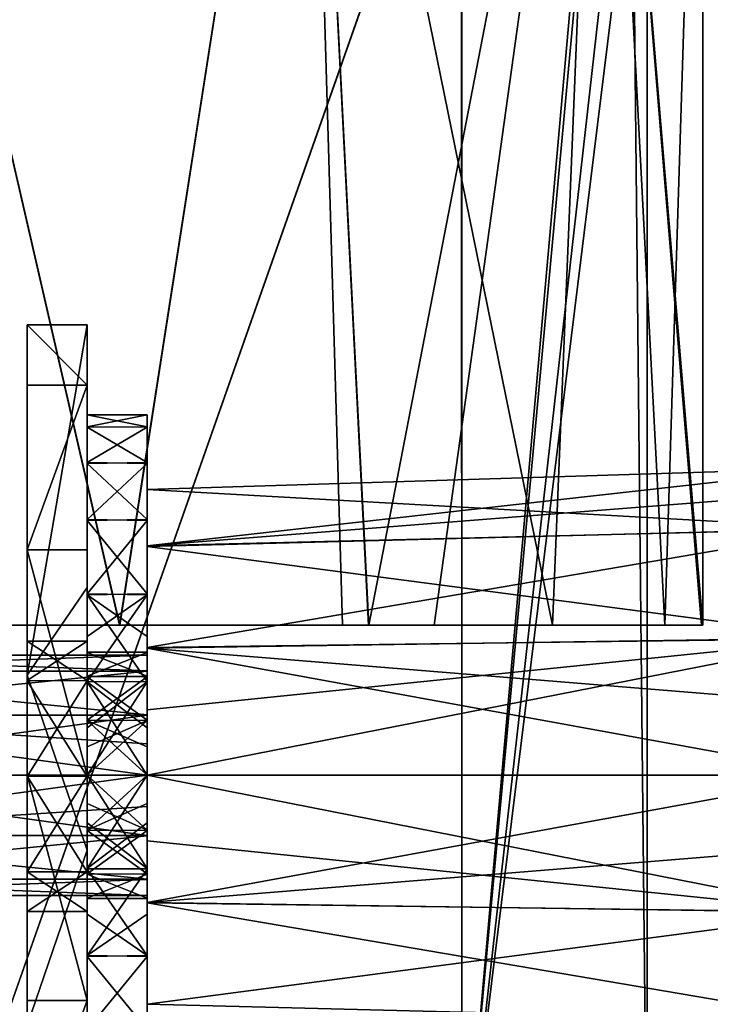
# Model space of a CAD drawing. Extents: x -207 to 207, y 0 to 988.
# Tile 134 of 144: x 60 to 83, y 675 to 708. Entities that reach past the tile are written whole.
import ezdxf

# ---------------------------------------------------------------- set-up
doc = ezdxf.new("R2010")
doc.units = 0
doc.header["$LTSCALE"] = 127.314815
for name, color, linetype in [('183', 7, 'CONTINUOUS'), ('186', 7, 'CONTINUOUS'), ('187', 7, 'CONTINUOUS'), ('188', 7, 'CONTINUOUS'), ('189', 7, 'CONTINUOUS'), ('190', 7, 'CONTINUOUS'), ('217', 7, 'CONTINUOUS'), ('218', 7, 'CONTINUOUS'), ('219', 7, 'CONTINUOUS'), ('220', 7, 'CONTINUOUS'), ('373', 7, 'CONTINUOUS'), ('374', 7, 'CONTINUOUS'), ('375', 7, 'CONTINUOUS'), ('376', 7, 'CONTINUOUS'), ('377', 7, 'CONTINUOUS'), ('378', 7, 'CONTINUOUS'), ('512', 7, 'CONTINUOUS'), ('513', 7, 'CONTINUOUS'), ('514', 7, 'CONTINUOUS'), ('515', 7, 'CONTINUOUS'), ('516', 7, 'CONTINUOUS'), ('669', 7, 'CONTINUOUS'), ('670', 7, 'CONTINUOUS'), ('95', 7, 'CONTINUOUS'), ('96', 7, 'CONTINUOUS'), ('97', 7, 'CONTINUOUS')]:
    doc.layers.add(name, color=color, linetype=linetype)

msp = doc.modelspace()

# ---------------------------------------------------------------- linework, layer by layer
at = {"layer": '183', "color": 7, "linetype": 'CONTINUOUS'}
for points in [[(62.5, 698, -254), (62.5, 689.25, -234.25), (62.5, 657.905, -256.846), (62.5, 698, -254)], [(62.5, 698, -277), (62.5, 698, -254), (62.5, 657.905, -256.846), (62.5, 698, -277)], [(62.5, 698, -300), (62.5, 698, -277), (62.5, 687.467, -297.5), (62.5, 698, -300)], [(62.5, 657.905, -295), (62.5, 698, -277), (62.5, 657.905, -256.846), (62.5, 657.905, -295)], [(62.5, 698, -277), (62.5, 657.905, -295), (62.5, 682.961, -293), (62.5, 698, -277)], [(62.5, 687.467, -297.5), (62.5, 698, -277), (62.5, 686.149, -294.318), (62.5, 687.467, -297.5)], [(62.5, 686.149, -294.318), (62.5, 698, -277), (62.5, 682.961, -293), (62.5, 686.149, -294.318)], [(62.5, 695.99, -307.501), (62.5, 698, -300), (62.5, 686.148, -305.684), (62.5, 695.99, -307.501)], [(62.5, 698, -300), (62.5, 687.467, -297.5), (62.5, 687.467, -302.5), (62.5, 698, -300)], [(62.5, 686.148, -305.684), (62.5, 698, -300), (62.5, 687.467, -302.5), (62.5, 686.148, -305.684)], [(62.5, 690.501, -312.99), (62.5, 695.99, -307.501), (62.5, 675.499, -312.99), (62.5, 690.501, -312.99)], [(62.5, 675.499, -312.99), (62.5, 695.99, -307.501), (62.5, 670.01, -307.501), (62.5, 675.499, -312.99)], [(62.5, 670.01, -307.501), (62.5, 695.99, -307.501), (62.5, 682.974, -307), (62.5, 670.01, -307.501)], [(62.5, 682.974, -307), (62.5, 695.99, -307.501), (62.5, 686.148, -305.684), (62.5, 682.974, -307)], [(62.5, 683, -315), (62.5, 690.501, -312.99), (62.5, 675.499, -312.99), (62.5, 683, -315)], [(62.5, 689.25, -234.25), (62.5, 680.5, -214.5), (62.5, 657.905, -218.693), (62.5, 689.25, -234.25)], [(62.5, 657.905, -256.846), (62.5, 689.25, -234.25), (62.5, 657.905, -218.693), (62.5, 657.905, -256.846)], [(62.5, 679.786, -305.682), (62.5, 670.01, -307.501), (62.5, 682.974, -307), (62.5, 679.786, -305.682)], [(62.5, 682.961, -293), (62.5, 657.905, -295), (62.5, 679.787, -294.316), (62.5, 682.961, -293)], [(62.5, 680.5, -214.5), (62.5, 671.75, -194.75), (62.5, 657.905, -218.693), (62.5, 680.5, -214.5)], [(62.5, 663, -295), (62.5, 666.536, -296.464), (62.5, 679.787, -294.316), (62.5, 663, -295)], [(62.5, 679.787, -294.316), (62.5, 666.536, -296.464), (62.5, 678.467, -297.5), (62.5, 679.787, -294.316)], [(62.5, 657.905, -295), (62.5, 663, -295), (62.5, 679.787, -294.316), (62.5, 657.905, -295)], [(62.5, 678.467, -302.5), (62.5, 670.01, -307.501), (62.5, 679.786, -305.682), (62.5, 678.467, -302.5)], [(62.5, 668, -300), (62.5, 670.01, -307.501), (62.5, 678.467, -302.5), (62.5, 668, -300)], [(62.5, 666.536, -296.464), (62.5, 668, -300), (62.5, 678.467, -297.5), (62.5, 666.536, -296.464)], [(62.5, 678.467, -297.5), (62.5, 668, -300), (62.5, 678.467, -302.5), (62.5, 678.467, -297.5)]]:
    msp.add_3dface(points, dxfattribs=at)
at = {"layer": '186', "color": 7, "linetype": 'CONTINUOUS'}
for points in [[(60.5, 698, -300), (60.5, 695.99, -307.501), (60.5, 687.467, -302.5), (60.5, 698, -300)], [(60.5, 698, -277), (60.5, 698, -300), (60.5, 686.148, -294.316), (60.5, 698, -277)], [(60.5, 686.148, -294.316), (60.5, 698, -300), (60.5, 687.467, -297.5), (60.5, 686.148, -294.316)], [(60.5, 687.467, -297.5), (60.5, 698, -300), (60.5, 687.467, -302.5), (60.5, 687.467, -297.5)], [(60.5, 698, -254), (60.5, 698, -277), (60.5, 657.905, -256.846), (60.5, 698, -254)], [(60.5, 686.333, -227.667), (60.5, 698, -254), (60.5, 657.905, -218.693), (60.5, 686.333, -227.667)], [(60.5, 657.905, -218.693), (60.5, 698, -254), (60.5, 657.905, -256.846), (60.5, 657.905, -218.693)], [(60.5, 657.905, -256.846), (60.5, 698, -277), (60.5, 682.974, -293), (60.5, 657.905, -256.846)], [(60.5, 682.974, -293), (60.5, 698, -277), (60.5, 686.148, -294.316), (60.5, 682.974, -293)], [(60.5, 670.01, -307.501), (60.5, 695.99, -307.501), (60.5, 690.501, -312.99), (60.5, 670.01, -307.501)], [(60.5, 695.99, -307.501), (60.5, 670.01, -307.501), (60.5, 682.961, -307), (60.5, 695.99, -307.501)], [(60.5, 687.467, -302.5), (60.5, 695.99, -307.501), (60.5, 686.149, -305.682), (60.5, 687.467, -302.5)], [(60.5, 686.149, -305.682), (60.5, 695.99, -307.501), (60.5, 682.961, -307), (60.5, 686.149, -305.682)], [(60.5, 683, -315), (60.5, 675.499, -312.99), (60.5, 690.501, -312.99), (60.5, 683, -315)], [(60.5, 675.499, -312.99), (60.5, 670.01, -307.501), (60.5, 690.501, -312.99), (60.5, 675.499, -312.99)], [(60.5, 674.667, -201.333), (60.5, 686.333, -227.667), (60.5, 657.905, -218.693), (60.5, 674.667, -201.333)], [(60.5, 679.786, -294.318), (60.5, 657.905, -256.846), (60.5, 682.974, -293), (60.5, 679.786, -294.318)], [(60.5, 682.961, -307), (60.5, 670.01, -307.501), (60.5, 679.787, -305.684), (60.5, 682.961, -307)], [(60.5, 670.01, -307.501), (60.5, 668, -300), (60.5, 679.787, -305.684), (60.5, 670.01, -307.501)], [(60.5, 679.787, -305.684), (60.5, 668, -300), (60.5, 678.467, -302.5), (60.5, 679.787, -305.684)], [(60.5, 663, -295), (60.5, 657.905, -256.846), (60.5, 679.786, -294.318), (60.5, 663, -295)], [(60.5, 678.467, -297.5), (60.5, 663, -295), (60.5, 679.786, -294.318), (60.5, 678.467, -297.5)], [(60.5, 666.536, -296.464), (60.5, 663, -295), (60.5, 678.467, -297.5), (60.5, 666.536, -296.464)], [(60.5, 668, -300), (60.5, 666.536, -296.464), (60.5, 678.467, -297.5), (60.5, 668, -300)], [(60.5, 668, -300), (60.5, 678.467, -297.5), (60.5, 678.467, -302.5), (60.5, 668, -300)]]:
    msp.add_3dface(points, dxfattribs=at)
at = {"layer": '187', "color": 7, "linetype": 'CONTINUOUS'}
for points in [[(62.5, 687.467, -297.5), (62.5, 686.149, -294.318), (60.5, 687.467, -297.5), (62.5, 687.467, -297.5)], [(62.5, 686.149, -294.318), (60.5, 686.148, -294.316), (60.5, 687.467, -297.5), (62.5, 686.149, -294.318)], [(62.5, 686.149, -294.318), (62.5, 682.961, -293), (60.5, 686.148, -294.316), (62.5, 686.149, -294.318)], [(62.5, 682.961, -293), (60.5, 682.974, -293), (60.5, 686.148, -294.316), (62.5, 682.961, -293)], [(62.5, 682.961, -293), (62.5, 679.787, -294.316), (60.5, 682.974, -293), (62.5, 682.961, -293)], [(62.5, 679.787, -294.316), (60.5, 679.786, -294.318), (60.5, 682.974, -293), (62.5, 679.787, -294.316)], [(62.5, 679.787, -294.316), (62.5, 678.467, -297.5), (60.5, 679.786, -294.318), (62.5, 679.787, -294.316)], [(62.5, 678.467, -297.5), (60.5, 678.467, -297.5), (60.5, 679.786, -294.318), (62.5, 678.467, -297.5)]]:
    msp.add_3dface(points, dxfattribs=at)
at = {"layer": '188', "color": 7, "linetype": 'CONTINUOUS'}
for points in [[(62.5, 687.467, -302.5), (62.5, 687.467, -297.5), (60.5, 687.467, -302.5), (62.5, 687.467, -302.5)], [(62.5, 687.467, -297.5), (60.5, 687.467, -297.5), (60.5, 687.467, -302.5), (62.5, 687.467, -297.5)]]:
    msp.add_3dface(points, dxfattribs=at)
at = {"layer": '189', "color": 7, "linetype": 'CONTINUOUS'}
for points in [[(62.5, 686.148, -305.684), (62.5, 687.467, -302.5), (60.5, 686.149, -305.682), (62.5, 686.148, -305.684)], [(62.5, 687.467, -302.5), (60.5, 687.467, -302.5), (60.5, 686.149, -305.682), (62.5, 687.467, -302.5)], [(62.5, 686.148, -305.684), (60.5, 686.149, -305.682), (60.5, 682.961, -307), (62.5, 686.148, -305.684)], [(62.5, 682.974, -307), (62.5, 686.148, -305.684), (60.5, 682.961, -307), (62.5, 682.974, -307)], [(62.5, 679.786, -305.682), (62.5, 682.974, -307), (60.5, 679.787, -305.684), (62.5, 679.786, -305.682)], [(62.5, 682.974, -307), (60.5, 682.961, -307), (60.5, 679.787, -305.684), (62.5, 682.974, -307)], [(62.5, 679.786, -305.682), (60.5, 679.787, -305.684), (60.5, 678.467, -302.5), (62.5, 679.786, -305.682)], [(62.5, 678.467, -302.5), (62.5, 679.786, -305.682), (60.5, 678.467, -302.5), (62.5, 678.467, -302.5)]]:
    msp.add_3dface(points, dxfattribs=at)
at = {"layer": '190', "color": 7, "linetype": 'CONTINUOUS'}
for points in [[(62.5, 678.467, -297.5), (62.5, 678.467, -302.5), (60.5, 678.467, -297.5), (62.5, 678.467, -297.5)], [(60.5, 678.467, -297.5), (62.5, 678.467, -302.5), (60.5, 678.467, -302.5), (60.5, 678.467, -297.5)]]:
    msp.add_3dface(points, dxfattribs=at)
at = {"layer": '217', "color": 7, "linetype": 'CONTINUOUS'}
for points in [[(62.5, 683, -315), (62.5, 675.499, -312.99), (60.5, 683, -315), (62.5, 683, -315)], [(60.5, 683, -315), (62.5, 675.499, -312.99), (60.5, 675.499, -312.99), (60.5, 683, -315)], [(62.5, 675.499, -312.99), (62.5, 670.01, -307.501), (60.5, 670.01, -307.501), (62.5, 675.499, -312.99)], [(60.5, 675.499, -312.99), (62.5, 675.499, -312.99), (60.5, 670.01, -307.501), (60.5, 675.499, -312.99)]]:
    msp.add_3dface(points, dxfattribs=at)
at = {"layer": '218', "color": 7, "linetype": 'CONTINUOUS'}
for points in [[(62.5, 698, -300), (62.5, 695.99, -307.501), (60.5, 698, -300), (62.5, 698, -300)], [(60.5, 698, -300), (62.5, 695.99, -307.501), (60.5, 695.99, -307.501), (60.5, 698, -300)], [(62.5, 695.99, -307.501), (62.5, 690.501, -312.99), (60.5, 690.501, -312.99), (62.5, 695.99, -307.501)], [(60.5, 695.99, -307.501), (62.5, 695.99, -307.501), (60.5, 690.501, -312.99), (60.5, 695.99, -307.501)], [(62.5, 690.501, -312.99), (62.5, 683, -315), (60.5, 690.501, -312.99), (62.5, 690.501, -312.99)], [(62.5, 683, -315), (60.5, 683, -315), (60.5, 690.501, -312.99), (62.5, 683, -315)]]:
    msp.add_3dface(points, dxfattribs=at)
at = {"layer": '219', "color": 7, "linetype": 'CONTINUOUS'}
for points in [[(62.5, 698, -254), (62.5, 698, -277), (60.5, 698, -254), (62.5, 698, -254)], [(62.5, 698, -277), (62.5, 698, -300), (60.5, 698, -277), (62.5, 698, -277)], [(60.5, 698, -254), (62.5, 698, -277), (60.5, 698, -277), (60.5, 698, -254)], [(62.5, 698, -300), (60.5, 698, -300), (60.5, 698, -277), (62.5, 698, -300)]]:
    msp.add_3dface(points, dxfattribs=at)
at = {"layer": '220', "color": 7, "linetype": 'CONTINUOUS'}
for points in [[(62.5, 689.25, -234.25), (62.5, 698, -254), (60.5, 686.333, -227.667), (62.5, 689.25, -234.25)], [(62.5, 698, -254), (60.5, 698, -254), (60.5, 686.333, -227.667), (62.5, 698, -254)], [(62.5, 680.5, -214.5), (62.5, 689.25, -234.25), (60.5, 686.333, -227.667), (62.5, 680.5, -214.5)], [(60.5, 674.667, -201.333), (62.5, 680.5, -214.5), (60.5, 686.333, -227.667), (60.5, 674.667, -201.333)], [(62.5, 671.75, -194.75), (62.5, 680.5, -214.5), (60.5, 674.667, -201.333), (62.5, 671.75, -194.75)]]:
    msp.add_3dface(points, dxfattribs=at)
at = {"layer": '373', "color": 7, "linetype": 'CONTINUOUS'}
for points in [[(62.5, 695, -300.029), (62.5, 694.583, -303.133), (62.5, 687.099, -300.914), (62.5, 695, -300.029)], [(62.5, 694.599, -296.926), (62.5, 695, -300.029), (62.5, 686.278, -297.375), (62.5, 694.599, -296.926)], [(62.5, 686.278, -297.375), (62.5, 695, -300.029), (62.5, 687.091, -299.052), (62.5, 686.278, -297.375)], [(62.5, 687.091, -299.052), (62.5, 695, -300.029), (62.5, 687.099, -300.914), (62.5, 687.091, -299.052)], [(62.5, 693.41, -294.032), (62.5, 694.599, -296.926), (62.5, 683, -295.8), (62.5, 693.41, -294.032)], [(62.5, 683, -295.8), (62.5, 694.599, -296.926), (62.5, 684.827, -296.219), (62.5, 683, -295.8)], [(62.5, 684.827, -296.219), (62.5, 694.599, -296.926), (62.5, 686.278, -297.375), (62.5, 684.827, -296.219)], [(62.5, 694.583, -303.133), (62.5, 693.376, -306.026), (62.5, 684.837, -303.776), (62.5, 694.583, -303.133)], [(62.5, 687.099, -300.914), (62.5, 694.583, -303.133), (62.5, 686.297, -302.602), (62.5, 687.099, -300.914)], [(62.5, 686.297, -302.602), (62.5, 694.583, -303.133), (62.5, 684.837, -303.776), (62.5, 686.297, -302.602)], [(62.5, 691.518, -291.547), (62.5, 693.41, -294.032), (62.5, 672.624, -293.974), (62.5, 691.518, -291.547)], [(62.5, 672.624, -293.974), (62.5, 693.41, -294.032), (62.5, 683, -295.8), (62.5, 672.624, -293.974)], [(62.5, 693.376, -306.026), (62.5, 691.476, -308.495), (62.5, 674.482, -308.453), (62.5, 693.376, -306.026)], [(62.5, 672.59, -305.968), (62.5, 693.376, -306.026), (62.5, 674.482, -308.453), (62.5, 672.59, -305.968)], [(62.5, 693.376, -306.026), (62.5, 672.59, -305.968), (62.5, 683, -304.2), (62.5, 693.376, -306.026)], [(62.5, 693.376, -306.026), (62.5, 683, -304.2), (62.5, 683.945, -304.092), (62.5, 693.376, -306.026)], [(62.5, 684.837, -303.776), (62.5, 693.376, -306.026), (62.5, 683.945, -304.092), (62.5, 684.837, -303.776)], [(62.5, 689.034, -289.629), (62.5, 691.518, -291.547), (62.5, 674.524, -291.505), (62.5, 689.034, -289.629)], [(62.5, 674.524, -291.505), (62.5, 691.518, -291.547), (62.5, 672.624, -293.974), (62.5, 674.524, -291.505)], [(62.5, 691.476, -308.495), (62.5, 689.002, -310.39), (62.5, 676.966, -310.371), (62.5, 691.476, -308.495)], [(62.5, 674.482, -308.453), (62.5, 691.476, -308.495), (62.5, 676.966, -310.371), (62.5, 674.482, -308.453)], [(62.5, 687.623, -288.927), (62.5, 689.034, -289.629), (62.5, 676.998, -289.61), (62.5, 687.623, -288.927)], [(62.5, 676.998, -289.61), (62.5, 689.034, -289.629), (62.5, 674.524, -291.505), (62.5, 676.998, -289.61)], [(62.5, 689.002, -310.39), (62.5, 686.109, -311.59), (62.5, 678.377, -311.073), (62.5, 689.002, -310.39)], [(62.5, 676.966, -310.371), (62.5, 689.002, -310.39), (62.5, 678.377, -311.073), (62.5, 676.966, -310.371)], [(62.5, 686.123, -288.414), (62.5, 687.623, -288.927), (62.5, 679.891, -288.41), (62.5, 686.123, -288.414)], [(62.5, 679.891, -288.41), (62.5, 687.623, -288.927), (62.5, 676.998, -289.61), (62.5, 679.891, -288.41)], [(62.5, 684.583, -288.105), (62.5, 686.123, -288.414), (62.5, 679.891, -288.41), (62.5, 684.583, -288.105)], [(62.5, 686.109, -311.59), (62.5, 683, -312), (62.5, 681.417, -311.895), (62.5, 686.109, -311.59)], [(62.5, 678.377, -311.073), (62.5, 686.109, -311.59), (62.5, 679.877, -311.586), (62.5, 678.377, -311.073)], [(62.5, 679.877, -311.586), (62.5, 686.109, -311.59), (62.5, 681.417, -311.895), (62.5, 679.877, -311.586)], [(62.5, 683, -288), (62.5, 684.583, -288.105), (62.5, 679.891, -288.41), (62.5, 683, -288)], [(62.5, 682.055, -295.908), (62.5, 672.624, -293.974), (62.5, 683, -295.8), (62.5, 682.055, -295.908)], [(62.5, 672.59, -305.968), (62.5, 671.401, -303.074), (62.5, 683, -304.2), (62.5, 672.59, -305.968)], [(62.5, 683, -304.2), (62.5, 671.401, -303.074), (62.5, 681.173, -303.781), (62.5, 683, -304.2)], [(62.5, 681.163, -296.224), (62.5, 672.624, -293.974), (62.5, 682.055, -295.908), (62.5, 681.163, -296.224)], [(62.5, 681.173, -303.781), (62.5, 671.401, -303.074), (62.5, 679.722, -302.625), (62.5, 681.173, -303.781)], [(62.5, 671.417, -296.867), (62.5, 672.624, -293.974), (62.5, 681.163, -296.224), (62.5, 671.417, -296.867)], [(62.5, 679.703, -297.398), (62.5, 671.417, -296.867), (62.5, 681.163, -296.224), (62.5, 679.703, -297.398)], [(62.5, 671.401, -303.074), (62.5, 671, -299.971), (62.5, 679.722, -302.625), (62.5, 671.401, -303.074)], [(62.5, 679.722, -302.625), (62.5, 671, -299.971), (62.5, 678.909, -300.948), (62.5, 679.722, -302.625)], [(62.5, 678.901, -299.086), (62.5, 671.417, -296.867), (62.5, 679.703, -297.398), (62.5, 678.901, -299.086)], [(62.5, 678.909, -300.948), (62.5, 671, -299.971), (62.5, 678.901, -299.086), (62.5, 678.909, -300.948)], [(62.5, 671, -299.971), (62.5, 671.417, -296.867), (62.5, 678.901, -299.086), (62.5, 671, -299.971)]]:
    msp.add_3dface(points, dxfattribs=at)
at = {"layer": '374', "color": 7, "linetype": 'CONTINUOUS'}
for points in [[(62.5, 694.583, -303.133), (62.5, 695, -300.029), (64.5, 694.599, -303.074), (62.5, 694.583, -303.133)], [(62.5, 695, -300.029), (62.5, 694.599, -296.926), (64.5, 695, -299.971), (62.5, 695, -300.029)], [(64.5, 694.599, -303.074), (62.5, 695, -300.029), (64.5, 695, -299.971), (64.5, 694.599, -303.074)], [(64.5, 695, -299.971), (62.5, 694.599, -296.926), (64.5, 694.583, -296.867), (64.5, 695, -299.971)], [(64.5, 693.41, -305.968), (62.5, 694.583, -303.133), (64.5, 694.599, -303.074), (64.5, 693.41, -305.968)], [(62.5, 694.599, -296.926), (62.5, 693.41, -294.032), (64.5, 694.583, -296.867), (62.5, 694.599, -296.926)], [(62.5, 693.376, -306.026), (62.5, 694.583, -303.133), (64.5, 693.41, -305.968), (62.5, 693.376, -306.026)], [(64.5, 694.583, -296.867), (62.5, 693.41, -294.032), (64.5, 693.376, -293.974), (64.5, 694.583, -296.867)], [(64.5, 691.518, -308.453), (62.5, 693.376, -306.026), (64.5, 693.41, -305.968), (64.5, 691.518, -308.453)], [(62.5, 693.41, -294.032), (62.5, 691.518, -291.547), (64.5, 693.376, -293.974), (62.5, 693.41, -294.032)], [(62.5, 691.476, -308.495), (62.5, 693.376, -306.026), (64.5, 691.518, -308.453), (62.5, 691.476, -308.495)], [(64.5, 693.376, -293.974), (62.5, 691.518, -291.547), (64.5, 691.476, -291.505), (64.5, 693.376, -293.974)], [(64.5, 689.034, -310.371), (62.5, 691.476, -308.495), (64.5, 691.518, -308.453), (64.5, 689.034, -310.371)], [(62.5, 691.518, -291.547), (62.5, 689.034, -289.629), (64.5, 691.476, -291.505), (62.5, 691.518, -291.547)], [(62.5, 689.002, -310.39), (62.5, 691.476, -308.495), (64.5, 689.034, -310.371), (62.5, 689.002, -310.39)], [(64.5, 691.476, -291.505), (62.5, 689.034, -289.629), (64.5, 689.002, -289.61), (64.5, 691.476, -291.505)], [(64.5, 687.623, -311.073), (62.5, 689.002, -310.39), (64.5, 689.034, -310.371), (64.5, 687.623, -311.073)], [(62.5, 689.034, -289.629), (62.5, 687.623, -288.927), (64.5, 689.002, -289.61), (62.5, 689.034, -289.629)], [(62.5, 686.109, -311.59), (62.5, 689.002, -310.39), (64.5, 686.123, -311.586), (62.5, 686.109, -311.59)], [(64.5, 686.123, -311.586), (62.5, 689.002, -310.39), (64.5, 687.623, -311.073), (64.5, 686.123, -311.586)], [(62.5, 687.623, -288.927), (62.5, 686.123, -288.414), (64.5, 689.002, -289.61), (62.5, 687.623, -288.927)], [(64.5, 689.002, -289.61), (62.5, 686.123, -288.414), (64.5, 686.109, -288.41), (64.5, 689.002, -289.61)], [(64.5, 684.583, -311.895), (62.5, 686.109, -311.59), (64.5, 686.123, -311.586), (64.5, 684.583, -311.895)], [(62.5, 686.123, -288.414), (62.5, 684.583, -288.105), (64.5, 686.109, -288.41), (62.5, 686.123, -288.414)], [(62.5, 683, -312), (62.5, 686.109, -311.59), (64.5, 683, -312), (62.5, 683, -312)], [(64.5, 683, -312), (62.5, 686.109, -311.59), (64.5, 684.583, -311.895), (64.5, 683, -312)], [(62.5, 684.583, -288.105), (62.5, 683, -288), (64.5, 686.109, -288.41), (62.5, 684.583, -288.105)], [(64.5, 686.109, -288.41), (62.5, 683, -288), (64.5, 683, -288), (64.5, 686.109, -288.41)]]:
    msp.add_3dface(points, dxfattribs=at)
at = {"layer": '375', "color": 7, "linetype": 'CONTINUOUS'}
for points in [[(62.5, 681.417, -311.895), (62.5, 683, -312), (64.5, 679.891, -311.59), (62.5, 681.417, -311.895)], [(62.5, 683, -312), (64.5, 683, -312), (64.5, 679.891, -311.59), (62.5, 683, -312)], [(62.5, 683, -288), (62.5, 679.891, -288.41), (64.5, 683, -288), (62.5, 683, -288)], [(64.5, 683, -288), (62.5, 679.891, -288.41), (64.5, 681.417, -288.105), (64.5, 683, -288)], [(64.5, 681.417, -288.105), (62.5, 679.891, -288.41), (64.5, 679.877, -288.414), (64.5, 681.417, -288.105)], [(62.5, 679.877, -311.586), (62.5, 681.417, -311.895), (64.5, 679.891, -311.59), (62.5, 679.877, -311.586)], [(62.5, 679.891, -288.41), (62.5, 676.998, -289.61), (64.5, 679.877, -288.414), (62.5, 679.891, -288.41)], [(64.5, 676.998, -310.39), (62.5, 679.877, -311.586), (64.5, 679.891, -311.59), (64.5, 676.998, -310.39)], [(64.5, 679.877, -288.414), (62.5, 676.998, -289.61), (64.5, 678.377, -288.927), (64.5, 679.877, -288.414)], [(62.5, 678.377, -311.073), (62.5, 679.877, -311.586), (64.5, 676.998, -310.39), (62.5, 678.377, -311.073)], [(64.5, 678.377, -288.927), (62.5, 676.998, -289.61), (64.5, 676.966, -289.629), (64.5, 678.377, -288.927)], [(62.5, 676.966, -310.371), (62.5, 678.377, -311.073), (64.5, 676.998, -310.39), (62.5, 676.966, -310.371)], [(62.5, 676.998, -289.61), (62.5, 674.524, -291.505), (64.5, 676.966, -289.629), (62.5, 676.998, -289.61)], [(64.5, 674.524, -308.495), (62.5, 676.966, -310.371), (64.5, 676.998, -310.39), (64.5, 674.524, -308.495)], [(64.5, 676.966, -289.629), (62.5, 674.524, -291.505), (64.5, 674.482, -291.547), (64.5, 676.966, -289.629)], [(62.5, 674.482, -308.453), (62.5, 676.966, -310.371), (64.5, 674.524, -308.495), (62.5, 674.482, -308.453)]]:
    msp.add_3dface(points, dxfattribs=at)
at = {"layer": '376', "color": 7, "linetype": 'CONTINUOUS'}
for points in [[(64.5, 694.599, -303.074), (64.5, 695, -299.971), (64.5, 686.278, -302.625), (64.5, 694.599, -303.074)], [(64.5, 695, -299.971), (64.5, 694.583, -296.867), (64.5, 687.099, -299.086), (64.5, 695, -299.971)], [(64.5, 686.278, -302.625), (64.5, 695, -299.971), (64.5, 687.091, -300.948), (64.5, 686.278, -302.625)], [(64.5, 687.091, -300.948), (64.5, 695, -299.971), (64.5, 687.099, -299.086), (64.5, 687.091, -300.948)], [(64.5, 693.41, -305.968), (64.5, 694.599, -303.074), (64.5, 683, -304.2), (64.5, 693.41, -305.968)], [(64.5, 683, -304.2), (64.5, 694.599, -303.074), (64.5, 684.827, -303.781), (64.5, 683, -304.2)], [(64.5, 684.827, -303.781), (64.5, 694.599, -303.074), (64.5, 686.278, -302.625), (64.5, 684.827, -303.781)], [(64.5, 694.583, -296.867), (64.5, 693.376, -293.974), (64.5, 684.837, -296.224), (64.5, 694.583, -296.867)], [(64.5, 687.099, -299.086), (64.5, 694.583, -296.867), (64.5, 686.297, -297.398), (64.5, 687.099, -299.086)], [(64.5, 686.297, -297.398), (64.5, 694.583, -296.867), (64.5, 684.837, -296.224), (64.5, 686.297, -297.398)], [(64.5, 691.518, -308.453), (64.5, 693.41, -305.968), (64.5, 672.624, -306.026), (64.5, 691.518, -308.453)], [(64.5, 672.624, -306.026), (64.5, 693.41, -305.968), (64.5, 683, -304.2), (64.5, 672.624, -306.026)], [(64.5, 693.376, -293.974), (64.5, 691.476, -291.505), (64.5, 674.482, -291.547), (64.5, 693.376, -293.974)], [(64.5, 693.376, -293.974), (64.5, 674.482, -291.547), (64.5, 672.59, -294.032), (64.5, 693.376, -293.974)], [(64.5, 693.376, -293.974), (64.5, 672.59, -294.032), (64.5, 683, -295.8), (64.5, 693.376, -293.974)], [(64.5, 693.376, -293.974), (64.5, 683, -295.8), (64.5, 683.945, -295.908), (64.5, 693.376, -293.974)], [(64.5, 684.837, -296.224), (64.5, 693.376, -293.974), (64.5, 683.945, -295.908), (64.5, 684.837, -296.224)], [(64.5, 689.034, -310.371), (64.5, 691.518, -308.453), (64.5, 674.524, -308.495), (64.5, 689.034, -310.371)], [(64.5, 691.518, -308.453), (64.5, 672.624, -306.026), (64.5, 674.524, -308.495), (64.5, 691.518, -308.453)], [(64.5, 691.476, -291.505), (64.5, 689.002, -289.61), (64.5, 676.966, -289.629), (64.5, 691.476, -291.505)], [(64.5, 691.476, -291.505), (64.5, 676.966, -289.629), (64.5, 674.482, -291.547), (64.5, 691.476, -291.505)], [(64.5, 687.623, -311.073), (64.5, 689.034, -310.371), (64.5, 676.998, -310.39), (64.5, 687.623, -311.073)], [(64.5, 689.034, -310.371), (64.5, 674.524, -308.495), (64.5, 676.998, -310.39), (64.5, 689.034, -310.371)], [(64.5, 689.002, -289.61), (64.5, 686.109, -288.41), (64.5, 678.377, -288.927), (64.5, 689.002, -289.61)], [(64.5, 689.002, -289.61), (64.5, 678.377, -288.927), (64.5, 676.966, -289.629), (64.5, 689.002, -289.61)], [(64.5, 686.123, -311.586), (64.5, 687.623, -311.073), (64.5, 679.891, -311.59), (64.5, 686.123, -311.586)], [(64.5, 687.623, -311.073), (64.5, 676.998, -310.39), (64.5, 679.891, -311.59), (64.5, 687.623, -311.073)], [(64.5, 684.583, -311.895), (64.5, 686.123, -311.586), (64.5, 679.891, -311.59), (64.5, 684.583, -311.895)], [(64.5, 686.109, -288.41), (64.5, 683, -288), (64.5, 681.417, -288.105), (64.5, 686.109, -288.41)], [(64.5, 686.109, -288.41), (64.5, 681.417, -288.105), (64.5, 679.877, -288.414), (64.5, 686.109, -288.41)], [(64.5, 686.109, -288.41), (64.5, 679.877, -288.414), (64.5, 678.377, -288.927), (64.5, 686.109, -288.41)], [(64.5, 683, -312), (64.5, 684.583, -311.895), (64.5, 679.891, -311.59), (64.5, 683, -312)], [(64.5, 672.59, -294.032), (64.5, 671.401, -296.926), (64.5, 683, -295.8), (64.5, 672.59, -294.032)], [(64.5, 683, -295.8), (64.5, 671.401, -296.926), (64.5, 681.173, -296.219), (64.5, 683, -295.8)], [(64.5, 682.055, -304.092), (64.5, 672.624, -306.026), (64.5, 683, -304.2), (64.5, 682.055, -304.092)], [(64.5, 681.163, -303.776), (64.5, 672.624, -306.026), (64.5, 682.055, -304.092), (64.5, 681.163, -303.776)], [(64.5, 681.173, -296.219), (64.5, 671.401, -296.926), (64.5, 679.722, -297.375), (64.5, 681.173, -296.219)], [(64.5, 671.417, -303.133), (64.5, 672.624, -306.026), (64.5, 681.163, -303.776), (64.5, 671.417, -303.133)], [(64.5, 679.703, -302.602), (64.5, 671.417, -303.133), (64.5, 681.163, -303.776), (64.5, 679.703, -302.602)], [(64.5, 671.401, -296.926), (64.5, 671, -300.029), (64.5, 679.722, -297.375), (64.5, 671.401, -296.926)], [(64.5, 679.722, -297.375), (64.5, 671, -300.029), (64.5, 678.909, -299.052), (64.5, 679.722, -297.375)], [(64.5, 678.901, -300.914), (64.5, 671.417, -303.133), (64.5, 679.703, -302.602), (64.5, 678.901, -300.914)], [(64.5, 678.909, -299.052), (64.5, 671, -300.029), (64.5, 678.901, -300.914), (64.5, 678.909, -299.052)], [(64.5, 671, -300.029), (64.5, 671.417, -303.133), (64.5, 678.901, -300.914), (64.5, 671, -300.029)]]:
    msp.add_3dface(points, dxfattribs=at)
at = {"layer": '377', "color": 7, "linetype": 'CONTINUOUS'}
for points in [[(62.5, 683, -304.2), (62.5, 681.173, -303.781), (64.5, 683, -304.2), (62.5, 683, -304.2)], [(62.5, 681.173, -303.781), (64.5, 682.055, -304.092), (64.5, 683, -304.2), (62.5, 681.173, -303.781)], [(62.5, 682.055, -295.908), (62.5, 683, -295.8), (64.5, 681.173, -296.219), (62.5, 682.055, -295.908)], [(62.5, 683, -295.8), (64.5, 683, -295.8), (64.5, 681.173, -296.219), (62.5, 683, -295.8)], [(62.5, 681.173, -303.781), (64.5, 681.163, -303.776), (64.5, 682.055, -304.092), (62.5, 681.173, -303.781)], [(62.5, 681.163, -296.224), (62.5, 682.055, -295.908), (64.5, 681.173, -296.219), (62.5, 681.163, -296.224)], [(62.5, 681.173, -303.781), (62.5, 679.722, -302.625), (64.5, 681.163, -303.776), (62.5, 681.173, -303.781)], [(62.5, 681.163, -296.224), (64.5, 681.173, -296.219), (64.5, 679.722, -297.375), (62.5, 681.163, -296.224)], [(62.5, 679.722, -302.625), (64.5, 679.703, -302.602), (64.5, 681.163, -303.776), (62.5, 679.722, -302.625)], [(62.5, 679.703, -297.398), (62.5, 681.163, -296.224), (64.5, 679.722, -297.375), (62.5, 679.703, -297.398)], [(62.5, 679.722, -302.625), (62.5, 678.909, -300.948), (64.5, 679.703, -302.602), (62.5, 679.722, -302.625)], [(62.5, 679.703, -297.398), (64.5, 679.722, -297.375), (64.5, 678.909, -299.052), (62.5, 679.703, -297.398)], [(62.5, 678.909, -300.948), (64.5, 678.901, -300.914), (64.5, 679.703, -302.602), (62.5, 678.909, -300.948)], [(62.5, 678.901, -299.086), (62.5, 679.703, -297.398), (64.5, 678.909, -299.052), (62.5, 678.901, -299.086)], [(62.5, 678.909, -300.948), (62.5, 678.901, -299.086), (64.5, 678.901, -300.914), (62.5, 678.909, -300.948)], [(62.5, 678.901, -299.086), (64.5, 678.909, -299.052), (64.5, 678.901, -300.914), (62.5, 678.901, -299.086)]]:
    msp.add_3dface(points, dxfattribs=at)
at = {"layer": '378', "color": 7, "linetype": 'CONTINUOUS'}
for points in [[(62.5, 687.091, -299.052), (62.5, 687.099, -300.914), (64.5, 687.099, -299.086), (62.5, 687.091, -299.052)], [(62.5, 687.091, -299.052), (64.5, 687.099, -299.086), (64.5, 686.297, -297.398), (62.5, 687.091, -299.052)], [(62.5, 687.099, -300.914), (62.5, 686.297, -302.602), (64.5, 687.091, -300.948), (62.5, 687.099, -300.914)], [(62.5, 687.099, -300.914), (64.5, 687.091, -300.948), (64.5, 687.099, -299.086), (62.5, 687.099, -300.914)], [(62.5, 686.278, -297.375), (62.5, 687.091, -299.052), (64.5, 686.297, -297.398), (62.5, 686.278, -297.375)], [(62.5, 686.297, -302.602), (64.5, 686.278, -302.625), (64.5, 687.091, -300.948), (62.5, 686.297, -302.602)], [(62.5, 686.278, -297.375), (64.5, 686.297, -297.398), (64.5, 684.837, -296.224), (62.5, 686.278, -297.375)], [(62.5, 686.297, -302.602), (62.5, 684.837, -303.776), (64.5, 686.278, -302.625), (62.5, 686.297, -302.602)], [(62.5, 684.827, -296.219), (62.5, 686.278, -297.375), (64.5, 684.837, -296.224), (62.5, 684.827, -296.219)], [(62.5, 684.837, -303.776), (64.5, 684.827, -303.781), (64.5, 686.278, -302.625), (62.5, 684.837, -303.776)], [(62.5, 684.827, -296.219), (64.5, 684.837, -296.224), (64.5, 683.945, -295.908), (62.5, 684.827, -296.219)], [(62.5, 684.837, -303.776), (62.5, 683.945, -304.092), (64.5, 684.827, -303.781), (62.5, 684.837, -303.776)], [(62.5, 683.945, -304.092), (62.5, 683, -304.2), (64.5, 684.827, -303.781), (62.5, 683.945, -304.092)], [(62.5, 683, -304.2), (64.5, 683, -304.2), (64.5, 684.827, -303.781), (62.5, 683, -304.2)], [(62.5, 683, -295.8), (62.5, 684.827, -296.219), (64.5, 683, -295.8), (62.5, 683, -295.8)], [(64.5, 683, -295.8), (62.5, 684.827, -296.219), (64.5, 683.945, -295.908), (64.5, 683, -295.8)]]:
    msp.add_3dface(points, dxfattribs=at)
at = {"layer": '512', "color": 7, "linetype": 'CONTINUOUS'}
for points in [[(87.689, 683, -310.5), (87.689, 678.445, -309.46), (64.5, 683, -309.75), (87.689, 683, -310.5)], [(64.5, 683, -309.75), (87.689, 678.445, -309.46), (64.5, 680.821, -309.503), (64.5, 683, -309.75)], [(87.689, 680.653, -289.766), (87.689, 683, -289.5), (64.5, 678.768, -291.217), (87.689, 680.653, -289.766)], [(87.689, 683, -289.5), (64.5, 683, -290.25), (64.5, 678.768, -291.217), (87.689, 683, -289.5)], [(64.5, 680.821, -309.503), (87.689, 678.445, -309.46), (64.5, 678.75, -308.774), (64.5, 680.821, -309.503)], [(87.689, 678.425, -290.549), (87.689, 680.653, -289.766), (64.5, 678.768, -291.217), (87.689, 678.425, -290.549)], [(64.5, 675.38, -293.918), (87.689, 678.425, -290.549), (64.5, 678.768, -291.217), (64.5, 675.38, -293.918)], [(87.689, 678.445, -309.46), (87.689, 674.798, -306.556), (64.5, 678.75, -308.774), (87.689, 678.445, -309.46)], [(64.5, 678.75, -308.774), (87.689, 674.798, -306.556), (64.5, 675.367, -306.065), (64.5, 678.75, -308.774)], [(87.689, 674.786, -293.46), (87.689, 678.425, -290.549), (64.5, 675.38, -293.918), (87.689, 674.786, -293.46)], [(64.5, 673.493, -297.835), (87.689, 674.786, -293.46), (64.5, 675.38, -293.918), (64.5, 673.493, -297.835)]]:
    msp.add_3dface(points, dxfattribs=at)
at = {"layer": '513', "color": 7, "linetype": 'CONTINUOUS'}
for points in [[(64.5, 692.507, -302.165), (64.5, 690.62, -306.082), (64.5, 685.013, -303.456), (64.5, 692.507, -302.165)], [(64.5, 692.507, -297.839), (64.5, 692.507, -302.165), (64.5, 686.46, -297.993), (64.5, 692.507, -297.839)], [(64.5, 686.46, -297.993), (64.5, 692.507, -302.165), (64.5, 687, -299.987), (64.5, 686.46, -297.993)], [(64.5, 687, -299.987), (64.5, 692.507, -302.165), (64.5, 686.474, -301.983), (64.5, 687, -299.987)], [(64.5, 686.474, -301.983), (64.5, 692.507, -302.165), (64.5, 685.013, -303.456), (64.5, 686.474, -301.983)], [(64.5, 690.633, -293.935), (64.5, 692.507, -297.839), (64.5, 683, -296), (64.5, 690.633, -293.935)], [(64.5, 683, -296), (64.5, 692.507, -297.839), (64.5, 685.002, -296.537), (64.5, 683, -296)], [(64.5, 685.002, -296.537), (64.5, 692.507, -297.839), (64.5, 686.46, -297.993), (64.5, 685.002, -296.537)], [(64.5, 690.633, -293.935), (64.5, 675.38, -293.918), (64.5, 687.25, -291.226), (64.5, 690.633, -293.935)], [(64.5, 675.38, -293.918), (64.5, 690.633, -293.935), (64.5, 683, -296), (64.5, 675.38, -293.918)], [(64.5, 678.75, -308.774), (64.5, 675.367, -306.065), (64.5, 690.62, -306.082), (64.5, 678.75, -308.774)], [(64.5, 687.232, -308.783), (64.5, 678.75, -308.774), (64.5, 690.62, -306.082), (64.5, 687.232, -308.783)], [(64.5, 690.62, -306.082), (64.5, 675.367, -306.065), (64.5, 683, -304), (64.5, 690.62, -306.082)], [(64.5, 690.62, -306.082), (64.5, 683, -304), (64.5, 684.041, -303.862), (64.5, 690.62, -306.082)], [(64.5, 685.013, -303.456), (64.5, 690.62, -306.082), (64.5, 684.041, -303.862), (64.5, 685.013, -303.456)], [(64.5, 675.38, -293.918), (64.5, 678.768, -291.217), (64.5, 687.25, -291.226), (64.5, 675.38, -293.918)], [(64.5, 687.25, -291.226), (64.5, 678.768, -291.217), (64.5, 685.179, -290.497), (64.5, 687.25, -291.226)], [(64.5, 683, -309.75), (64.5, 680.821, -309.503), (64.5, 687.232, -308.783), (64.5, 683, -309.75)], [(64.5, 680.821, -309.503), (64.5, 678.75, -308.774), (64.5, 687.232, -308.783), (64.5, 680.821, -309.503)], [(64.5, 678.768, -291.217), (64.5, 683, -290.25), (64.5, 685.179, -290.497), (64.5, 678.768, -291.217)], [(64.5, 675.367, -306.065), (64.5, 673.493, -302.161), (64.5, 683, -304), (64.5, 675.367, -306.065)], [(64.5, 683, -304), (64.5, 673.493, -302.161), (64.5, 680.998, -303.463), (64.5, 683, -304)], [(64.5, 681.959, -296.138), (64.5, 675.38, -293.918), (64.5, 683, -296), (64.5, 681.959, -296.138)], [(64.5, 680.987, -296.544), (64.5, 675.38, -293.918), (64.5, 681.959, -296.138), (64.5, 680.987, -296.544)], [(64.5, 680.998, -303.463), (64.5, 673.493, -302.161), (64.5, 679.54, -302.007), (64.5, 680.998, -303.463)], [(64.5, 673.493, -297.835), (64.5, 675.38, -293.918), (64.5, 680.987, -296.544), (64.5, 673.493, -297.835)], [(64.5, 679.526, -298.017), (64.5, 673.493, -297.835), (64.5, 680.987, -296.544), (64.5, 679.526, -298.017)], [(64.5, 673.493, -302.161), (64.5, 673.493, -297.835), (64.5, 679.54, -302.007), (64.5, 673.493, -302.161)], [(64.5, 679.54, -302.007), (64.5, 673.493, -297.835), (64.5, 679, -300.013), (64.5, 679.54, -302.007)], [(64.5, 679, -300.013), (64.5, 673.493, -297.835), (64.5, 679.526, -298.017), (64.5, 679, -300.013)]]:
    msp.add_3dface(points, dxfattribs=at)
at = {"layer": '514', "color": 7, "linetype": 'CONTINUOUS'}
for points in [[(87.689, 692.458, -295.44), (87.689, 693.237, -297.664), (64.5, 690.633, -293.935), (87.689, 692.458, -295.44)], [(87.689, 693.237, -297.664), (87.689, 693.236, -302.337), (64.5, 692.507, -297.839), (87.689, 693.237, -297.664)], [(87.689, 693.237, -297.664), (64.5, 692.507, -297.839), (64.5, 690.633, -293.935), (87.689, 693.237, -297.664)], [(87.689, 693.236, -302.337), (87.689, 691.214, -306.54), (64.5, 692.507, -302.165), (87.689, 693.236, -302.337)], [(87.689, 693.236, -302.337), (64.5, 692.507, -302.165), (64.5, 692.507, -297.839), (87.689, 693.236, -302.337)], [(87.689, 691.214, -306.54), (64.5, 690.62, -306.082), (64.5, 692.507, -302.165), (87.689, 691.214, -306.54)], [(87.689, 691.202, -293.444), (87.689, 692.458, -295.44), (64.5, 690.633, -293.935), (87.689, 691.202, -293.444)], [(87.689, 691.214, -306.54), (87.689, 687.575, -309.451), (64.5, 690.62, -306.082), (87.689, 691.214, -306.54)], [(87.689, 687.555, -290.54), (87.689, 691.202, -293.444), (64.5, 687.25, -291.226), (87.689, 687.555, -290.54)], [(87.689, 691.202, -293.444), (64.5, 690.633, -293.935), (64.5, 687.25, -291.226), (87.689, 691.202, -293.444)], [(87.689, 687.575, -309.451), (64.5, 687.232, -308.783), (64.5, 690.62, -306.082), (87.689, 687.575, -309.451)], [(87.689, 687.575, -309.451), (87.689, 685.347, -310.234), (64.5, 687.232, -308.783), (87.689, 687.575, -309.451)], [(87.689, 683, -289.5), (87.689, 687.555, -290.54), (64.5, 683, -290.25), (87.689, 683, -289.5)], [(64.5, 683, -290.25), (87.689, 687.555, -290.54), (64.5, 685.179, -290.497), (64.5, 683, -290.25)], [(87.689, 687.555, -290.54), (64.5, 687.25, -291.226), (64.5, 685.179, -290.497), (87.689, 687.555, -290.54)], [(87.689, 685.347, -310.234), (87.689, 683, -310.5), (64.5, 687.232, -308.783), (87.689, 685.347, -310.234)], [(87.689, 683, -310.5), (64.5, 683, -309.75), (64.5, 687.232, -308.783), (87.689, 683, -310.5)]]:
    msp.add_3dface(points, dxfattribs=at)
at = {"layer": '515', "linetype": 'CONTINUOUS'}
for points in [[(64.5, 683, -304), (64.5, 680.998, -303.463), (50, 683, -304), (64.5, 683, -304)], [(50, 683, -304), (64.5, 680.998, -303.463), (50, 681, -303.464), (50, 683, -304)], [(64.5, 681.959, -296.138), (64.5, 683, -296), (50, 681, -296.536), (64.5, 681.959, -296.138)], [(50, 681, -296.536), (64.5, 683, -296), (50, 683, -296), (50, 681, -296.536)], [(64.5, 680.987, -296.544), (64.5, 681.959, -296.138), (50, 681, -296.536), (64.5, 680.987, -296.544)], [(64.5, 680.998, -303.463), (64.5, 679.54, -302.007), (50, 681, -303.464), (64.5, 680.998, -303.463)], [(50, 681, -303.464), (64.5, 679.54, -302.007), (50, 679.536, -302), (50, 681, -303.464)], [(50, 679.536, -298), (64.5, 680.987, -296.544), (50, 681, -296.536), (50, 679.536, -298)], [(64.5, 679.526, -298.017), (64.5, 680.987, -296.544), (50, 679.536, -298), (64.5, 679.526, -298.017)], [(64.5, 679.54, -302.007), (64.5, 679, -300.013), (50, 679.536, -302), (64.5, 679.54, -302.007)], [(50, 679.536, -302), (64.5, 679, -300.013), (50, 679, -300), (50, 679.536, -302)], [(50, 679, -300), (64.5, 679.526, -298.017), (50, 679.536, -298), (50, 679, -300)], [(64.5, 679, -300.013), (64.5, 679.526, -298.017), (50, 679, -300), (64.5, 679, -300.013)]]:
    msp.add_3dface(points, dxfattribs=at)
at = {"layer": '516', "linetype": 'CONTINUOUS'}
for points in [[(50, 687, -300), (64.5, 686.474, -301.983), (50, 686.464, -302), (50, 687, -300)], [(50, 686.464, -298), (64.5, 687, -299.987), (50, 687, -300), (50, 686.464, -298)], [(64.5, 687, -299.987), (64.5, 686.474, -301.983), (50, 687, -300), (64.5, 687, -299.987)], [(64.5, 686.46, -297.993), (64.5, 687, -299.987), (50, 686.464, -298), (64.5, 686.46, -297.993)], [(64.5, 686.474, -301.983), (64.5, 685.013, -303.456), (50, 686.464, -302), (64.5, 686.474, -301.983)], [(50, 686.464, -302), (64.5, 685.013, -303.456), (50, 685, -303.464), (50, 686.464, -302)], [(50, 685, -296.536), (64.5, 686.46, -297.993), (50, 686.464, -298), (50, 685, -296.536)], [(64.5, 685.002, -296.537), (64.5, 686.46, -297.993), (50, 685, -296.536), (64.5, 685.002, -296.537)], [(64.5, 685.013, -303.456), (64.5, 684.041, -303.862), (50, 685, -303.464), (64.5, 685.013, -303.456)], [(64.5, 683, -296), (64.5, 685.002, -296.537), (50, 683, -296), (64.5, 683, -296)], [(50, 683, -296), (64.5, 685.002, -296.537), (50, 685, -296.536), (50, 683, -296)], [(64.5, 684.041, -303.862), (64.5, 683, -304), (50, 685, -303.464), (64.5, 684.041, -303.862)], [(64.5, 683, -304), (50, 683, -304), (50, 685, -303.464), (64.5, 683, -304)]]:
    msp.add_3dface(points, dxfattribs=at)
at = {"layer": '669', "color": 7, "linetype": 'CONTINUOUS'}
for points in [[(57.373, 718.063, 57.39), (57.382, 668.063, 57.382), (74.97, 718.063, 31.062), (57.373, 718.063, 57.39)], [(57.382, 668.063, 57.382), (74.973, 668.063, 31.055), (74.97, 718.063, 31.062), (57.382, 668.063, 57.382)], [(74.97, 718.063, 31.062), (74.973, 668.063, 31.055), (80.62, 718.063, 9.259), (74.97, 718.063, 31.062)], [(74.973, 668.063, 31.055), (81.15, 668.063), (80.62, 718.063, 9.259), (74.973, 668.063, 31.055)], [(80.62, 718.063, 9.259), (81.15, 668.063), (81.15, 718.063), (80.62, 718.063, 9.259)]]:
    msp.add_3dface(points, dxfattribs=at)
at = {"layer": '670', "color": 7, "linetype": 'CONTINUOUS'}
for points in [[(74.968, 718.063, -31.067), (57.382, 668.063, -57.382), (57.368, 718.063, -57.395), (74.968, 718.063, -31.067)], [(74.973, 668.063, -31.055), (57.382, 668.063, -57.382), (74.968, 718.063, -31.067), (74.973, 668.063, -31.055)], [(79.424, 718.063, -16.646), (74.973, 668.063, -31.055), (74.968, 718.063, -31.067), (79.424, 718.063, -16.646)], [(81.15, 668.063), (74.973, 668.063, -31.055), (81.15, 718.063), (81.15, 668.063)], [(81.15, 718.063), (74.973, 668.063, -31.055), (79.588, 718.063, -15.844), (81.15, 718.063)], [(79.588, 718.063, -15.844), (74.973, 668.063, -31.055), (79.424, 718.063, -16.646), (79.588, 718.063, -15.844)]]:
    msp.add_3dface(points, dxfattribs=at)
at = {"layer": '95', "linetype": 'CONTINUOUS'}
for points in [[(53.345, 688, -63.587), (54.353, 728.095, -62.727), (63.581, 688, -53.352), (53.345, 688, -63.587)], [(54.353, 728.095, -62.727), (69.824, 728.095, -44.873), (63.581, 688, -53.352), (54.353, 728.095, -62.727)], [(63.581, 688, -53.352), (69.824, 728.095, -44.873), (71.875, 688, -41.508), (63.581, 688, -53.352)], [(69.824, 728.095, -44.873), (79.638, 728.095, -23.384), (71.875, 688, -41.508), (69.824, 728.095, -44.873)], [(71.875, 688, -41.508), (79.638, 728.095, -23.384), (74.054, 688, -37.484), (71.875, 688, -41.508)], [(74.054, 688, -37.484), (79.638, 728.095, -23.384), (77.995, 688, -28.385), (74.054, 688, -37.484)], [(77.995, 688, -28.385), (79.638, 728.095, -23.384), (81.739, 688, -14.414), (77.995, 688, -28.385)], [(79.638, 728.095, -23.384), (83, 728.095), (81.739, 688, -14.414), (79.638, 728.095, -23.384)], [(83, 728.095), (83, 688), (81.739, 688, -14.414), (83, 728.095)]]:
    msp.add_3dface(points, dxfattribs=at)
at = {"layer": '96', "linetype": 'CONTINUOUS'}
for points in [[(63.575, 688, 53.36), (54.353, 728.095, 62.727), (53.338, 688, 63.593), (63.575, 688, 53.36)], [(69.824, 728.095, 44.873), (54.353, 728.095, 62.727), (63.575, 688, 53.36), (69.824, 728.095, 44.873)], [(71.006, 688, 42.979), (69.824, 728.095, 44.873), (63.575, 688, 53.36), (71.006, 688, 42.979)], [(79.638, 728.095, 23.384), (69.824, 728.095, 44.873), (77.992, 688, 28.393), (79.638, 728.095, 23.384)], [(77.992, 688, 28.393), (69.824, 728.095, 44.873), (71.871, 688, 41.515), (77.992, 688, 28.393)], [(71.871, 688, 41.515), (69.824, 728.095, 44.873), (71.006, 688, 42.979), (71.871, 688, 41.515)], [(81.737, 688, 14.426), (79.638, 728.095, 23.384), (77.992, 688, 28.393), (81.737, 688, 14.426)], [(83, 688), (83, 728.095), (79.638, 728.095, 23.384), (83, 688)], [(83, 688), (79.638, 728.095, 23.384), (82.953, 688, 2.787), (83, 688)], [(82.953, 688, 2.787), (79.638, 728.095, 23.384), (81.737, 688, 14.426), (82.953, 688, 2.787)]]:
    msp.add_3dface(points, dxfattribs=at)
at = {"layer": '97', "linetype": 'CONTINUOUS'}
for points in [[(71.006, 688, 42.979), (41.485, 688, 71.889), (35.449, 688, 42.905), (71.006, 688, 42.979)], [(49.654, 688, 2.77), (71.006, 688, 42.979), (35.449, 688, 42.905), (49.654, 688, 2.77)], [(53.345, 688, -63.587), (63.581, 688, -53.352), (36.904, 688, -37.366), (53.345, 688, -63.587)], [(63.581, 688, -53.352), (71.875, 688, -41.508), (36.904, 688, -37.366), (63.581, 688, -53.352)], [(71.875, 688, -41.508), (74.054, 688, -37.484), (36.904, 688, -37.366), (71.875, 688, -41.508)], [(74.054, 688, -37.484), (49.654, 688, 2.77), (36.904, 688, -37.366), (74.054, 688, -37.484)], [(71.006, 688, 42.979), (53.338, 688, 63.593), (41.485, 688, 71.889), (71.006, 688, 42.979)], [(74.054, 688, -37.484), (77.995, 688, -28.385), (49.654, 688, 2.77), (74.054, 688, -37.484)], [(77.995, 688, -28.385), (81.739, 688, -14.414), (49.654, 688, 2.77), (77.995, 688, -28.385)], [(81.739, 688, -14.414), (82.953, 688, 2.787), (49.654, 688, 2.77), (81.739, 688, -14.414)], [(82.953, 688, 2.787), (71.006, 688, 42.979), (49.654, 688, 2.77), (82.953, 688, 2.787)], [(71.006, 688, 42.979), (63.575, 688, 53.36), (53.338, 688, 63.593), (71.006, 688, 42.979)], [(82.953, 688, 2.787), (71.871, 688, 41.515), (71.006, 688, 42.979), (82.953, 688, 2.787)], [(82.953, 688, 2.787), (77.992, 688, 28.393), (71.871, 688, 41.515), (82.953, 688, 2.787)], [(82.953, 688, 2.787), (81.737, 688, 14.426), (77.992, 688, 28.393), (82.953, 688, 2.787)], [(81.739, 688, -14.414), (83, 688), (82.953, 688, 2.787), (81.739, 688, -14.414)]]:
    msp.add_3dface(points, dxfattribs=at)

doc.saveas('drawing.dxf')
